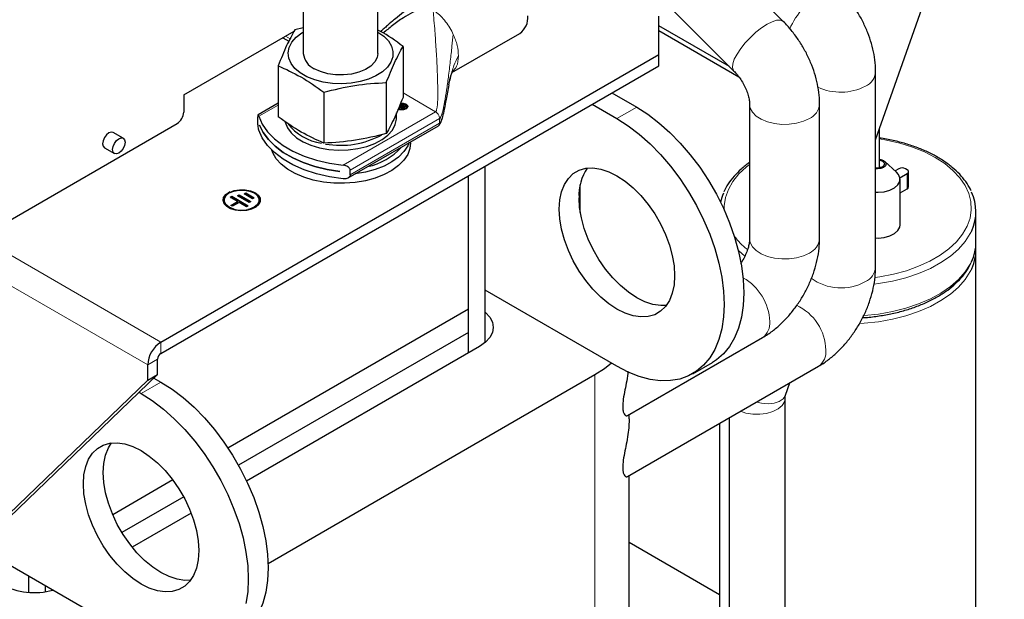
# Model space of a CAD drawing. Header units: millimetres. Extents: x 5 to 418, y 2 to 292.
# Tile 16 of 31: x 273 to 306, y 95 to 115. Entities that reach past the tile are written whole.
import ezdxf

# ---------------------------------------------------------------- set-up
doc = ezdxf.new("R2010")
doc.units = ezdxf.units.MM

msp = doc.modelspace()

# ---------------------------------------------------------------- linework, layer by layer
at = {"color": 7, "linetype": 'Continuous', "lineweight": 25}
for p, q in [((302.0545, 110.5138), (306.4692, 123.0297)), ((276.8524, 93.3195), (228.2035, 121.4039)), ((298.8853, 114.5672), (295.5726, 117.8719)), ((282.4172, 116.9328), (282.4172, 113.4706)), ((284.9772, 113.4706), (284.9772, 116.9328)), ((293.42, 116.6293), (297.1903, 112.8681)), ((294.6149, 113.4375), (294.6149, 114.7437)), ((278.3147, 112.0481), (282.1043, 114.2358)), ((282.4172, 114.3462), (282.1295, 114.2844)), ((297.0379, 113.0201), (294.6149, 114.4189)), ((294.6149, 114.2526), (297.3626, 112.6664)), ((281.7112, 114.0088), (281.923, 113.8865)), ((287.5158, 112.8118), (289.8443, 114.156)), ((285.8387, 113.7106), (285.8387, 111.9595)), ((277.5312, 103.5753), (294.6149, 113.4375)), ((294.6149, 113.0455), (294.6149, 113.4375)), ((277.5312, 103.1833), (294.6149, 113.0455)), ((281.5557, 113.0481), (281.5557, 111.297)), ((302.0545, 106.1365), (302.0545, 112.839)), ((285.2649, 112.4744), (285.2649, 110.7233)), ((278.3147, 112.0481), (278.3147, 111.4602)), ((283.1234, 112.1431), (283.1234, 110.392)), ((293.0082, 112.118), (293.8569, 111.628)), ((281.5557, 111.7634), (280.8641, 111.3641)), ((285.7016, 111.5942), (285.8312, 111.7146)), ((285.9093, 111.6671), (285.7016, 111.5942)), ((285.7757, 111.6765), (285.7079, 111.6583)), ((285.8312, 111.7015), (285.7242, 111.6021)), ((285.8445, 111.7302), (285.7279, 111.6955)), ((285.7342, 111.7105), (285.8445, 111.7432)), ((285.8312, 111.7146), (285.751, 111.6907)), ((285.751, 111.6907), (285.7757, 111.6765)), ((285.751, 111.6777), (285.751, 111.6907)), ((285.7602, 111.6723), (285.751, 111.6777)), ((285.7828, 111.5863), (285.8001, 111.6034)), ((285.8364, 111.5553), (285.7828, 111.5863)), ((285.8001, 111.5903), (285.7912, 111.5815)), ((285.8001, 111.6034), (285.8242, 111.5895)), ((285.8001, 111.5903), (285.8001, 111.6034)), ((285.8242, 111.5764), (285.8001, 111.5903)), ((285.8905, 111.7311), (285.8143, 111.6578)), ((285.8143, 111.6578), (285.9422, 111.7012)), ((285.9422, 111.6881), (285.8143, 111.6448)), ((285.8143, 111.6448), (285.8143, 111.6578)), ((285.8234, 111.6211), (285.8421, 111.6381)), ((285.8459, 111.6081), (285.8234, 111.6211)), ((285.8242, 111.5895), (285.8459, 111.6081)), ((285.8459, 111.595), (285.8242, 111.5764)), ((285.8242, 111.5764), (285.8242, 111.5895)), ((285.8312, 111.7015), (285.8312, 111.7146)), ((285.8421, 111.625), (285.8322, 111.616)), ((285.962, 111.6771), (285.8364, 111.5553)), ((285.8421, 111.6381), (285.8635, 111.6258)), ((285.8421, 111.625), (285.8421, 111.6381)), ((285.8635, 111.6127), (285.8421, 111.625)), ((285.8445, 111.7432), (285.8905, 111.7311)), ((285.8445, 111.7302), (285.8445, 111.7432)), ((285.8798, 111.7208), (285.8445, 111.7302)), ((285.8459, 111.595), (285.8459, 111.6081)), ((285.8635, 111.6258), (285.9093, 111.6671)), ((285.9093, 111.654), (285.8635, 111.6127)), ((285.8635, 111.6127), (285.8635, 111.6258)), ((285.9093, 111.654), (285.9093, 111.6671)), ((285.9422, 111.7012), (285.962, 111.6771)), ((285.9422, 111.6881), (285.9422, 111.7012)), ((285.9561, 111.6713), (285.9422, 111.6881)), ((285.973, 111.6361), (285.973, 111.6492)), ((292.3293, 111.7261), (293.1781, 111.2361)), ((297.7311, 111.7287), (297.7311, 107.1165)), ((300.1311, 107.1165), (300.1311, 111.7287)), ((280.8559, 111.1376), (280.8559, 111.2944)), ((285.6172, 111.2627), (285.6172, 111.4325)), ((271.0937, 107.0303), (278.0884, 111.0682)), ((280.9134, 111.0135), (280.9134, 111.0148)), ((280.9134, 111.0135), (280.9138, 111.0137)), ((283.9526, 109.2029), (287.0516, 110.9919)), ((302.1879, 109.548), (302.1879, 110.8923)), ((276.2399, 110.5612), (275.8949, 110.7604)), ((275.5925, 110.2366), (275.9376, 110.0374)), ((286.0972, 110.4004), (286.0972, 110.4409)), ((284.0237, 109.3089), (284.0237, 109.4657)), ((288.6526, 103.5559), (288.6526, 109.6035)), ((302.1879, 109.5711), (302.2514, 109.5658)), ((302.7739, 109.3951), (302.3669, 109.7707)), ((302.8513, 109.5152), (302.7236, 109.4415)), ((303.1342, 109.4825), (303.0776, 109.5152)), ((283.674, 109.4211), (283.674, 109.4198)), ((288.0869, 103.2076), (288.0869, 109.277)), ((288.0869, 104.7034), (288.0869, 109.277)), ((302.8868, 109.2091), (303.1342, 109.3519)), ((302.8919, 107.5898), (302.8919, 109.1575)), ((303.181, 108.8947), (303.181, 109.4172)), ((291.9213, 108.0189), (291.9213, 108.9799)), ((302.8919, 108.6895), (303.1342, 108.8293)), ((279.9074, 108.5394), (279.9641, 108.572)), ((280.1615, 108.3922), (279.9074, 108.5394)), ((279.9187, 108.5329), (279.9641, 108.5589)), ((279.9641, 108.572), (280.5288, 108.2449)), ((279.9641, 108.5589), (279.9641, 108.572)), ((279.9641, 108.5589), (280.5175, 108.2384)), ((280.1621, 108.5881), (280.2188, 108.6207)), ((280.5574, 108.3592), (280.1621, 108.5881)), ((280.1734, 108.5816), (280.2188, 108.6077)), ((280.2188, 108.6207), (280.6141, 108.3917)), ((280.2188, 108.6077), (280.2188, 108.6207)), ((280.2188, 108.6077), (280.6028, 108.3852)), ((280.3886, 108.6532), (280.4453, 108.6858)), ((280.6709, 108.4897), (280.3886, 108.6532)), ((280.3999, 108.6467), (280.4453, 108.6728)), ((280.4453, 108.6858), (280.7276, 108.5223)), ((280.4453, 108.6728), (280.4453, 108.6858)), ((280.4453, 108.6728), (280.7163, 108.5158)), ((280.7276, 108.5223), (280.6709, 108.4897)), ((279.7031, 108.441), (279.7031, 108.428)), ((279.9349, 108.2618), (280.1615, 108.3922)), ((279.9913, 108.2291), (279.9349, 108.2618)), ((279.9462, 108.2553), (280.1615, 108.3791)), ((280.218, 108.3595), (279.9913, 108.2291)), ((280.1615, 108.3791), (280.1615, 108.3922)), ((280.4721, 108.2123), (280.218, 108.3595)), ((280.5288, 108.2449), (280.4721, 108.2123)), ((280.6141, 108.3917), (280.5574, 108.3592)), ((280.9031, 108.428), (280.9031, 108.441)), ((305.4977, 107.0004), (305.4977, 108.0456)), ((305.4977, 88.5792), (305.4977, 106.7391)), ((293.1781, 102.7441), (288.6526, 105.3566)), ((288.0869, 104.7034), (279.8336, 99.9388)), ((288.0869, 103.9065), (288.0869, 104.7034)), ((288.0869, 103.9065), (280.1933, 99.3496)), ((288.0869, 103.2076), (288.0869, 103.9065)), ((293.546, 101.0544), (298.1734, 103.7257)), ((288.4659, 103.4264), (280.4709, 98.8109)), ((277.0787, 102.2688), (277.0787, 102.7914)), ((277.4181, 102.4648), (277.4181, 102.9874)), ((293.546, 98.9641), (300.0968, 102.7457)), ((295.7779, 102.4866), (296.4567, 102.8785)), ((277.4181, 102.4648), (272.3269, 97.565)), ((277.0787, 102.2688), (277.4181, 102.4648)), ((292.4257, 102.4467), (281.2064, 95.9699)), ((277.0787, 102.2688), (271.9875, 97.3691)), ((277.2907, 102.3422), (277.5312, 102.2034)), ((298.9642, 101.753), (299.1143, 102.1786)), ((276.7817, 101.8523), (276.8524, 101.8115)), ((298.9464, 86.2062), (298.9464, 101.649)), ((293.5973, 100.9421), (293.5973, 101.084)), ((296.6977, 100.7835), (296.6977, 88.5792)), ((297.0264, 100.9732), (297.0264, 86.1894)), ((293.5973, 76.3825), (293.5973, 98.9937)), ((277.9413, 98.8464), (275.8775, 97.655)), ((278.3137, 98.2645), (276.1951, 97.0415)), ((278.5692, 97.7132), (276.5448, 96.5445)), ((296.6977, 94.9074), (293.5973, 96.6972)), ((273.0058, 94.9981), (273.0058, 95.5401)), ((273.5714, 95.0181), (273.5714, 95.2135))]:
    msp.add_line(p, q, dxfattribs=at)
at = {"color": 7, "linetype": 'Continuous', "lineweight": 18}
for p, q in [((287.5105, 114.2327), (287.5636, 114.1252)), ((281.9662, 113.9698), (281.8049, 114.0629)), ((286.9556, 111.4717), (285.8387, 112.1164)), ((281.5557, 111.6984), (280.8909, 111.3147)), ((285.9226, 111.5657), (285.9226, 111.5787)), ((285.942, 111.7177), (285.942, 111.7308)), ((293.8569, 111.628), (293.1781, 111.2361)), ((283.7872, 109.6427), (286.9556, 111.4717)), ((287.0913, 111.2365), (284.0237, 109.4657)), ((287.0913, 111.0798), (287.0913, 111.2365)), ((287.0913, 111.0798), (284.0237, 109.3089)), ((277.0787, 102.7914), (265.1956, 109.6514)), ((303.1342, 109.3519), (303.1342, 108.8293)), ((277.5312, 103.5753), (271.32, 107.1609)), ((277.5312, 103.5753), (277.5312, 103.1833)), ((277.4181, 102.9874), (277.0787, 102.7914)), ((292.4257, 74.7496), (292.4257, 102.4467)), ((277.5312, 102.2034), (276.8524, 101.8115))]:
    msp.add_line(p, q, dxfattribs=at)
at = {"color": 7, "linetype": 'Continuous', "lineweight": 18, "flags": 128}
for points in [[(298.328, 114.4709), (298.5037, 114.5586), (298.6575, 114.6069), (298.7824, 114.6137), (298.8724, 114.5786), (298.8853, 114.5672)], [(297.1903, 112.8681), (297.1726, 112.8895), (297.1421, 112.9838), (297.1535, 113.1124), (297.2063, 113.2693), (297.2979, 113.4472), (297.4241, 113.6377), (297.579, 113.8319), (297.7554, 114.0208), (297.9449, 114.1956), (298.1388, 114.3479), (298.328, 114.4709)], [(297.7311, 111.7283), (297.7526, 111.5982), (297.8288, 111.455), (297.9565, 111.3246), (298.1298, 111.2131), (298.3405, 111.1257), (298.5789, 111.0665), (298.8337, 111.0383), (299.0931, 111.0423), (299.3449, 111.0785), (299.5774, 111.145), (299.7797, 111.2389)], [(302.043, 105.7901), (302.1951, 105.8119), (302.6631, 105.9014), (303.11, 106.0217), (303.5297, 106.1712), (303.9164, 106.3477), (304.2651, 106.549), (304.5709, 106.7723), (304.8298, 107.0145), (305.0381, 107.2725), (305.1932, 107.5427), (305.2929, 107.8215), (305.3359, 108.105), (305.3216, 108.3895), (305.2501, 108.6712), (305.1225, 108.9461), (304.9404, 109.2107), (304.7064, 109.4612), (304.4236, 109.6944), (304.0958, 109.907), (303.7275, 110.0962), (303.3236, 110.2595), (302.8896, 110.3946), (302.4314, 110.4997), (302.1879, 110.5416)], [(297.7311, 109.6642), (297.6245, 109.5802), (297.3656, 109.3379), (297.1573, 109.0799), (297.0022, 108.8097), (296.9025, 108.531), (296.8595, 108.2474), (296.8598, 108.0988)], [(297.7311, 107.1165), (297.7526, 106.986), (297.8288, 106.8428), (297.9565, 106.7124), (298.1298, 106.6009), (298.3405, 106.5135), (298.5789, 106.4543), (298.8337, 106.426), (299.0931, 106.4301), (299.3449, 106.4663), (299.5774, 106.5328), (299.7797, 106.6267)], [(305.3499, 107.3927), (305.3013, 107.2952), (305.1258, 107.0235), (304.8977, 106.7651), (304.6201, 106.5234), (304.2965, 106.3015), (303.9313, 106.1024), (303.5291, 105.9286), (303.0953, 105.7823), (302.6353, 105.6657), (302.1554, 105.58), (302.0052, 105.5601)], [(297.5585, 106.5364), (297.3626, 106.703), (297.3425, 106.7218)], [(305.3499, 106.0863), (305.3013, 105.9888), (305.1258, 105.717), (304.8977, 105.4586), (304.6201, 105.2169), (304.2965, 104.995), (303.9313, 104.7959), (303.5291, 104.6221), (303.0953, 104.4759), (302.6353, 104.3592), (302.1554, 104.2735), (301.6616, 104.22), (301.5012, 104.2097)], [(301.6421, 104.4798), (301.6616, 104.4813), (302.1554, 104.5348), (302.6353, 104.6205), (303.0953, 104.7372), (303.5291, 104.8834), (303.9313, 105.0572), (304.2965, 105.2563), (304.6201, 105.4782), (304.8977, 105.7199), (305.1258, 105.9783), (305.3013, 106.25), (305.3409, 106.3284)], [(297.9701, 101.518), (298.1421, 101.4789), (298.3683, 101.4589), (298.5751, 101.4775), (298.7495, 101.5334), (298.8804, 101.6232), (298.9598, 101.7412), (298.9642, 101.753)], [(297.4211, 101.2011), (297.6052, 101.1403), (297.8363, 101.1016), (298.0768, 101.0972), (298.3116, 101.1275), (298.526, 101.1906), (298.7065, 101.2825), (298.8418, 101.3974), (298.9233, 101.5281), (298.9464, 101.6446)]]:
    msp.add_lwpolyline(points, dxfattribs=at)
at = {"color": 7, "linetype": 'Continuous', "lineweight": 25, "flags": 128}
for points in [[(284.97, 114.2054), (285.1768, 114.0624), (285.3361, 113.9004), (285.4427, 113.7245), (285.4931, 113.5405), (285.4859, 113.3543), (285.4212, 113.1718), (285.301, 112.9989), (285.1293, 112.8411), (284.9116, 112.7036), (284.6549, 112.5908), (284.3673, 112.5062), (284.0583, 112.4526), (283.7376, 112.4318), (283.4156, 112.4443), (283.1027, 112.4898), (282.8089, 112.5669), (282.5436, 112.6729), (282.3155, 112.8047), (282.1317, 112.9578), (281.9982, 113.1274), (281.9194, 113.3081), (281.8977, 113.4939), (281.9338, 113.6791), (282.0266, 113.8575), (282.1731, 114.0235), (282.3686, 114.1717), (282.4172, 114.2012)], [(284.9772, 113.4706), (284.9543, 113.3314), (284.873, 113.1786), (284.7368, 113.0395), (284.552, 112.9206), (284.3272, 112.8274), (284.0729, 112.7642), (283.8011, 112.7341), (283.5244, 112.7385), (283.2558, 112.777), (283.0079, 112.848), (282.7921, 112.9481)], [(293.8569, 111.628), (294.2413, 111.3828), (294.6214, 111.0939), (294.9932, 110.7642), (295.3525, 110.3975), (295.6954, 109.9978), (296.0182, 109.5694), (296.3173, 109.117), (296.5894, 108.6457), (296.8316, 108.1604), (297.0413, 107.6667), (297.216, 107.1698), (297.3539, 106.6753), (297.4535, 106.1885), (297.5137, 105.7148), (297.5339, 105.2593), (297.5137, 104.8271), (297.4535, 104.4229), (297.3539, 104.0511), (297.216, 103.7158), (297.0413, 103.4207), (296.8316, 103.169), (296.5894, 102.9634), (296.4567, 102.8785)], [(280.8909, 111.3147), (281.0094, 111.0439), (281.1897, 110.7848), (281.4286, 110.5419), (281.7217, 110.3197), (282.0638, 110.1223), (282.4487, 109.9531), (282.8693, 109.8152), (283.3182, 109.7111), (283.7872, 109.6427)], [(281.7928, 111.1219), (281.7954, 111.1107), (281.87, 110.9223), (282.0001, 110.7443), (282.1818, 110.5821), (282.4096, 110.4405), (282.6765, 110.3239), (282.9744, 110.2359), (283.2942, 110.179), (283.6263, 110.1551), (283.9606, 110.1648), (284.2868, 110.2079), (284.5952, 110.283), (284.8762, 110.3879), (285.1214, 110.5194), (285.3234, 110.6734), (285.4759, 110.8454), (285.5744, 111.03), (285.6159, 111.2218), (285.6172, 111.2627)], [(293.1781, 111.2361), (293.5625, 110.991), (293.9426, 110.702), (294.3143, 110.3723), (294.6737, 110.0056), (295.0166, 109.6059), (295.3394, 109.1775), (295.6385, 108.7252), (295.9106, 108.2538), (296.1528, 107.7686), (296.3624, 107.2748), (296.5372, 106.7779), (296.6751, 106.2834), (296.7747, 105.7966), (296.8349, 105.3229), (296.8551, 104.8674), (296.8349, 104.4352), (296.7747, 104.031), (296.6751, 103.6592), (296.5372, 103.3239), (296.3624, 103.0288), (296.1528, 102.7771), (295.9106, 102.5715), (295.6385, 102.4143), (295.3394, 102.3073), (295.0166, 102.2516), (294.6737, 102.2478), (294.3143, 102.296), (293.9426, 102.3955), (293.5625, 102.5455), (293.1781, 102.7441)], [(283.7872, 109.1723), (283.3182, 109.2407), (282.8693, 109.3448), (282.4487, 109.4827), (282.0638, 109.6519), (281.7217, 109.8494), (281.4286, 110.0716), (281.1897, 110.3144), (281.0094, 110.5736), (280.8909, 110.8443)], [(280.9134, 111.0148), (281.0383, 110.7603), (281.2181, 110.517), (281.45, 110.2889), (281.7302, 110.0797), (282.0542, 109.8926), (282.4167, 109.7309), (282.8118, 109.597), (283.2332, 109.4932), (283.674, 109.4211)], [(283.674, 109.4198), (283.2332, 109.4919), (282.8118, 109.5957), (282.4167, 109.7296), (282.0542, 109.8913), (281.7302, 110.0784), (281.45, 110.2876), (281.2181, 110.5157), (281.0383, 110.759), (280.9134, 111.0135)], [(275.8949, 110.7604), (275.8255, 110.7739), (275.7437, 110.7454), (275.6619, 110.6794), (275.5925, 110.5858), (275.5461, 110.479), (275.5299, 110.3751), (275.5461, 110.29), (275.5925, 110.2366), (275.5925, 110.2366)], [(276.0887, 110.0524), (276.0069, 110.024), (275.9375, 110.0374), (275.8912, 110.0908), (275.8749, 110.1759), (275.8912, 110.2798), (275.9375, 110.3866), (276.0069, 110.4802), (276.0887, 110.5462), (276.1706, 110.5747), (276.2399, 110.5612), (276.2863, 110.5079), (276.3026, 110.4228), (276.2863, 110.3189), (276.2399, 110.212), (276.1706, 110.1184), (276.0887, 110.0524)], [(286.0972, 110.4004), (286.0757, 110.2152), (285.9988, 110.0078), (285.868, 109.8096), (285.6863, 109.6252), (285.458, 109.459), (285.1885, 109.3148), (284.8839, 109.1962), (284.5516, 109.1057), (284.1992, 109.0456), (283.8351, 109.0172), (283.4677, 109.0213), (283.1057, 109.0577), (282.7576, 109.1255), (282.4315, 109.2233), (282.135, 109.3486), (281.8752, 109.4986), (281.6581, 109.6697), (281.4888, 109.858), (281.3713, 110.059), (281.3339, 110.159)], [(286.0468, 110.4118), (285.9988, 110.3017), (285.868, 110.1035), (285.6863, 109.9191), (285.458, 109.7529), (285.1885, 109.6088), (284.8839, 109.4901), (284.5516, 109.3997), (284.1992, 109.3395), (284.1867, 109.338)], [(302.3252, 109.801), (302.3894, 109.7455), (302.4119, 109.6801), (302.3894, 109.6147), (302.3252, 109.5593), (302.2292, 109.5223), (302.1159, 109.5093), (302.0545, 109.513)], [(302.1879, 109.8459), (302.2292, 109.838), (302.3252, 109.801)], [(302.1879, 109.8123), (302.2078, 109.8081), (302.2856, 109.7781)], [(291.1982, 108.1331), (291.2184, 108.4468), (291.2784, 108.7309), (291.3771, 108.9795), (291.5125, 109.1877), (291.6818, 109.3511), (291.8815, 109.4665), (292.1077, 109.5314), (292.3556, 109.5446), (292.6203, 109.5058), (292.8963, 109.4158), (293.1781, 109.2764), (293.4599, 109.0905), (293.7359, 108.8618), (294.0006, 108.595), (294.2485, 108.2955), (294.4747, 107.9695), (294.6744, 107.6235), (294.8437, 107.2646), (294.9791, 106.9002), (295.0778, 106.5375), (295.1379, 106.1841), (295.158, 105.8471), (295.1379, 105.5334), (295.0778, 105.2493), (294.9791, 105.0006), (294.8437, 104.7925), (294.6744, 104.6291), (294.4747, 104.5137), (294.2485, 104.4488), (294.0006, 104.4356), (293.7359, 104.4744), (293.4599, 104.5644), (293.1781, 104.7038), (292.8963, 104.8897), (292.6203, 105.1184), (292.3556, 105.3852), (292.1077, 105.6847), (291.8815, 106.0107), (291.6818, 106.3567), (291.5125, 106.7155), (291.3771, 107.08), (291.2784, 107.4426), (291.2184, 107.796), (291.1982, 108.1331)], [(302.2856, 109.7781), (302.3377, 109.7332), (302.3559, 109.6801), (302.3377, 109.6271), (302.2856, 109.5822), (302.2078, 109.5521), (302.1159, 109.5416), (302.0545, 109.5462)], [(302.0545, 108.711), (302.1424, 108.7098), (302.3507, 108.7306), (302.5415, 108.783), (302.7008, 108.8631), (302.8167, 108.9651), (302.8807, 109.0814), (302.8879, 109.2034), (302.8378, 109.3219), (302.7739, 109.3951)], [(279.6631, 108.428), (279.6849, 108.5236), (279.7612, 108.6245), (279.8856, 108.708), (280.0472, 108.7666), (280.2314, 108.7951), (280.4221, 108.791), (280.6022, 108.7546), (280.7557, 108.6892)], [(280.0429, 108.1289), (280.0307, 108.1324), (279.8788, 108.1961), (279.7685, 108.2838), (279.7105, 108.3869), (279.7105, 108.4952), (279.7685, 108.5983), (279.8788, 108.686), (280.0307, 108.7497), (280.2092, 108.7832), (280.397, 108.7832), (280.5755, 108.7497), (280.7274, 108.686)], [(280.6102, 108.7652), (280.7557, 108.7023), (280.8689, 108.6137), (280.9319, 108.5097), (280.9391, 108.3997), (280.8897, 108.2933), (280.7882, 108.2001), (280.6436, 108.1282), (280.4687, 108.0842), (280.2792, 108.0718), (280.0917, 108.0923), (279.9231, 108.1438), (279.7882, 108.2217), (279.699, 108.319), (279.6636, 108.4272), (279.6849, 108.5367), (279.7612, 108.6376), (279.8856, 108.7211), (279.9088, 108.7321)], [(280.7274, 108.686), (280.8377, 108.5983), (280.8957, 108.4952), (280.8957, 108.3869), (280.8377, 108.2838), (280.7274, 108.1961), (280.5755, 108.1324), (280.5104, 108.116)], [(294.8756, 104.8334), (294.6794, 104.8275), (294.4147, 104.8662), (294.1387, 104.9563), (293.8569, 105.0956), (293.5752, 105.2816), (293.2991, 105.5103), (293.0344, 105.7771), (292.7865, 106.0765), (292.5604, 106.4026), (292.3606, 106.7485), (292.1913, 107.1074), (292.0559, 107.4719), (291.9572, 107.8345), (291.8972, 108.1879), (291.877, 108.5249)], [(280.9031, 108.428), (280.8957, 108.3738), (280.8377, 108.2707), (280.7274, 108.1831), (280.5755, 108.1194), (280.397, 108.0859), (280.2092, 108.0859), (280.0307, 108.1194), (279.8788, 108.1831), (279.7685, 108.2707), (279.7105, 108.3738), (279.7031, 108.428)], [(302.0545, 107.1432), (302.1424, 107.1421), (302.3507, 107.1628), (302.5415, 107.2152), (302.7008, 107.2954), (302.8167, 107.3974), (302.8807, 107.5137), (302.8919, 107.5898)], [(288.6526, 104.6032), (288.6649, 104.5927), (288.8128, 104.433), (288.9038, 104.2597), (288.9346, 104.0795), (288.9038, 103.8993), (288.8128, 103.7261), (288.6649, 103.5664), (288.4659, 103.4264)], [(292.9876, 102.8541), (292.7461, 102.6554), (292.4257, 102.4467)], [(277.5312, 102.2034), (277.9156, 101.9582), (278.2957, 101.6692), (278.6675, 101.3396), (279.0268, 100.9729), (279.3697, 100.5732), (279.6925, 100.1448), (279.9916, 99.6924), (280.2638, 99.221), (280.506, 98.7358), (280.7156, 98.2421), (280.8903, 97.7452), (281.0282, 97.2507), (281.1279, 96.7639), (281.1881, 96.2901), (281.2082, 95.8347), (281.1881, 95.4025), (281.1279, 94.9983), (281.0282, 94.6265), (280.8903, 94.2912), (280.7156, 93.9961), (280.506, 93.7443), (280.2638, 93.5388), (280.131, 93.4539)], [(276.8524, 101.8115), (277.2368, 101.5663), (277.6169, 101.2774), (277.9887, 100.9477), (278.348, 100.581), (278.6909, 100.1813), (279.0137, 99.7529), (279.3128, 99.3005), (279.5849, 98.8292), (279.8271, 98.3439), (280.0368, 97.8502), (280.2115, 97.3533), (280.3494, 96.8588), (280.449, 96.372), (280.5092, 95.8983), (280.5294, 95.4428), (280.5092, 95.0106), (280.449, 94.6064)], [(278.8323, 96.4225), (278.8122, 96.1088), (278.7521, 95.8247), (278.6534, 95.576), (278.518, 95.3679), (278.3487, 95.2045), (278.149, 95.0891), (277.9228, 95.0242), (277.6749, 95.011), (277.4102, 95.0498), (277.1342, 95.1398), (276.8524, 95.2792), (276.5707, 95.4651), (276.2946, 95.6938), (276.0299, 95.9606), (275.782, 96.26), (275.5559, 96.5861), (275.3561, 96.9321), (275.1868, 97.2909), (275.0514, 97.6554), (274.9527, 98.018), (274.8927, 98.3714), (274.8725, 98.7084), (274.8927, 99.0222), (274.9527, 99.3063), (275.0514, 99.5549), (275.1868, 99.7631), (275.3561, 99.9265), (275.5559, 100.0418), (275.782, 100.1068), (276.0299, 100.12), (276.2946, 100.0812), (276.5707, 99.9912), (276.8524, 99.8518), (277.1342, 99.6659), (277.4102, 99.4372), (277.6749, 99.1704), (277.9228, 98.8709), (278.149, 98.5449), (278.3487, 98.1989), (278.518, 97.84), (278.6534, 97.4756), (278.7521, 97.1129), (278.8122, 96.7595), (278.8323, 96.4225)], [(278.55, 95.4088), (278.3537, 95.4028), (278.089, 95.4416), (277.813, 95.5316), (277.5312, 95.671), (277.2495, 95.857), (276.9734, 96.0857), (276.7088, 96.3525), (276.4608, 96.6519), (276.2347, 96.978), (276.0349, 97.3239), (275.8656, 97.6828), (275.7303, 98.0473), (275.6315, 98.4099), (275.5715, 98.7633), (275.5513, 99.1003), (275.5715, 99.4141), (275.6315, 99.6982), (275.7303, 99.9468), (275.8337, 100.114)]]:
    msp.add_lwpolyline(points, dxfattribs=at)
at = {"color": 7, "linetype": 'Continuous', "lineweight": 18}
for centre, radius, start, end in [((301.6555, 113.1588), 2.7999, 120.09838, 155.92219), ((301.4635, 112.8921), 0.5934, 293.80826, 354.89005), ((300.8515, 113.9871), 1.846, 245.07812, 297.4669), ((299.5401, 111.7817), 0.5934, 293.80826, 354.89005), ((299.2163, 108.7303), 2.5237, 217.12386, 231.45375), ((299.5401, 107.1696), 0.5934, 293.81015, 354.86971), ((301.4634, 106.1895), 0.5934, 293.81015, 354.86971), ((296.6098, 104.2041), 1.8136, 2.24407, 60.32253), ((300.8653, 107.1688), 1.7374, 233.90417, 298.8257), ((298.5973, 103.2552), 1.7485, 1.30707, 64.96447), ((297.8319, 104.2112), 0.5936, 305.12687, 6.18531), ((299.7552, 103.2312), 0.5936, 305.12687, 6.18531)]:
    msp.add_arc(centre, radius, start, end, dxfattribs=at)
at = {"color": 7, "linetype": 'Continuous', "lineweight": 25}
for centre, radius, start, end in [((289.4645, 114.6918), 0.6568, 305.32586, 5.98632), ((283.0477, 113.5272), 0.633, 185.13029, 246.18985), ((277.8235, 111.4825), 0.4918, 302.60548, 357.39452), ((283.3025, 112.1646), 1.7926, 217.61023, 261.46336), ((283.6927, 113.2751), 2.9548, 260.06567, 298.78668), ((284.1987, 111.6611), 2.1146, 281.54421, 318.45042), ((293.5561, 108.6034), 1.6809, 146.19457, 182.67593), ((302.9645, 109.2969), 0.2459, 62.60967, 117.39033), ((303.1094, 109.4172), 0.0699, 290.78342, 69.21658), ((303.101, 108.9026), 0.0805, 294.37466, 354.3052), ((280.6306, 108.4016), 0.3137, 4.82564, 66.4945), ((298.3218, 108.0125), 1.6278, 155.81227, 167.42229), ((303.9651, 108.0458), 1.531, 334.7512, 25.99036), ((303.94, 107.0095), 1.5577, 334.06981, 359.66496), ((303.9691, 106.7411), 1.5282, 334.62788, 4.82894), ((278.0612, 102.7467), 0.9836, 122.60548, 177.39452), ((277.6637, 102.9762), 0.2459, 122.60548, 177.39452), ((273.1977, 97.4645), 2.4782, 242.70119, 284.66718)]:
    msp.add_arc(centre, radius, start, end, dxfattribs=at)
for points, knots in [([(302.0545, 112.839), (302.0529, 112.9125), (302.0486, 113.109), (302.0054, 113.4335), (301.9172, 113.8091), (301.7902, 114.1813), (301.6281, 114.5443), (301.4337, 114.8933), (301.209, 115.2233), (300.997, 115.4836), (300.8575, 115.6272), (300.8087, 115.6775)], [0, 0, 0, 0, 0.0733961, 0.1962686, 0.3194166, 0.4424019, 0.564942, 0.6872957, 0.8099854, 0.9334745, 1, 1, 1, 1]), ([(286.1627, 115.0788), (286.06, 115.0142), (285.854, 114.8846), (285.5969, 114.6783), (285.3953, 114.5084), (285.2489, 114.379), (285.1503, 114.2903), (285.0926, 114.2368), (285.0718, 114.2176)], [0, 0, 0, 0, 0.2526015, 0.5069775, 0.7053656, 0.8244171, 0.9366876, 1, 1, 1, 1]), ([(286.7499, 115.0371), (286.6543, 115.0266), (286.4447, 115.0037), (286.1471, 114.8702), (285.8175, 114.68), (285.4831, 114.4393), (285.2614, 114.2523), (285.155, 114.1625)], [0, 0, 0, 0, 0.1439367, 0.3155519, 0.5123668, 0.7659858, 1, 1, 1, 1]), ([(300.1311, 111.7287), (300.1295, 111.8022), (300.1253, 111.9987), (300.0821, 112.3232), (299.9939, 112.6988), (299.8669, 113.071), (299.7048, 113.4339), (299.5103, 113.783), (299.2857, 114.113), (299.0736, 114.3732), (298.9342, 114.5169), (298.8853, 114.5672)], [0, 0, 0, 0, 0.0733961, 0.1962686, 0.3194166, 0.4424019, 0.564942, 0.6872957, 0.8099854, 0.9334745, 1, 1, 1, 1]), ([(282.1295, 114.2844), (282.0348, 114.1126), (281.8436, 113.7657), (281.6523, 113.2889), (281.5557, 113.0481)], [0, 0, 0, 0, 0.4952157, 1, 1, 1, 1]), ([(285.8387, 113.7106), (285.5799, 113.901), (285.2928, 114.1123), (285.0056, 114.2521), (284.9772, 114.2659)], [0, 0, 0, 0, 0.9011281, 1, 1, 1, 1]), ([(285.2649, 112.4744), (285.3596, 112.7107), (285.5509, 113.188), (285.7421, 113.5353), (285.8387, 113.7106)], [0, 0, 0, 0, 0.4952157, 1, 1, 1, 1]), ([(281.5557, 113.0481), (281.8145, 112.931), (282.337, 112.6946), (282.8596, 112.3281), (283.1234, 112.1431)], [0, 0, 0, 0, 0.4952157, 1, 1, 1, 1]), ([(297.1903, 112.8681), (297.2109, 112.8469), (297.2717, 112.7842), (297.3742, 112.6572), (297.4875, 112.4852), (297.5849, 112.2997), (297.6595, 112.114), (297.7074, 111.9439), (297.7288, 111.8104), (297.7304, 111.7533), (297.7311, 111.7287)], [0, 0, 0, 0, 0.06949005, 0.20560642, 0.3445788, 0.48550799, 0.62606607, 0.76402859, 0.89837226, 1, 1, 1, 1]), ([(287.411, 112.3913), (287.4284, 112.4721), (287.454, 112.5905), (287.4835, 112.7043), (287.5044, 112.7842), (287.5205, 112.8161), (287.5094, 112.8092), (287.5092, 112.8091)], [0, 0, 0, 0, 0.3395008, 0.4978343, 0.655319, 0.9944125, 1, 1, 1, 1]), ([(283.1234, 112.1431), (283.4769, 112.2301), (284.1907, 112.4057), (284.9045, 112.4513), (285.2649, 112.4744)], [0, 0, 0, 0, 0.4952157, 1, 1, 1, 1]), ([(287.4161, 112.3936), (287.3814, 112.2261), (287.3237, 111.9471), (287.2582, 111.5809), (287.2039, 111.3273), (287.1566, 111.1739), (287.1187, 111.1025), (287.0996, 111.0867), (287.0913, 111.0798)], [0, 0, 0, 0, 0.3667467, 0.6108939, 0.8119803, 0.9385099, 0.9733174, 1, 1, 1, 1]), ([(285.8387, 111.9595), (285.744, 111.7232), (285.5527, 111.246), (285.3614, 110.8986), (285.2649, 110.7233)], [0, 0, 0, 0, 0.4952157, 1, 1, 1, 1]), ([(285.942, 111.5675), (285.925, 111.5592), (285.8909, 111.5426), (285.8257, 111.5328), (285.7573, 111.534), (285.699, 111.5469), (285.6699, 111.5619), (285.6591, 111.5675)], [0, 0, 0, 0, 0.2108631, 0.4224034, 0.6273414, 0.8615074, 1, 1, 1, 1]), ([(285.9226, 111.5787), (285.9079, 111.5716), (285.8785, 111.5573), (285.8222, 111.5488), (285.7632, 111.5498), (285.7129, 111.5609), (285.6879, 111.5739), (285.6786, 111.5787)], [0, 0, 0, 0, 0.2108261, 0.4223241, 0.6273443, 0.8615512, 1, 1, 1, 1]), ([(285.9226, 111.5657), (285.9079, 111.5585), (285.8785, 111.5442), (285.8222, 111.5358), (285.7632, 111.5368), (285.7129, 111.5479), (285.6879, 111.5609), (285.6786, 111.5657)], [0, 0, 0, 0, 0.2108261, 0.4223241, 0.6273443, 0.8615512, 1, 1, 1, 1]), ([(285.7477, 111.7427), (285.7583, 111.7448), (285.7863, 111.7504), (285.8381, 111.7481), (285.8881, 111.7375), (285.9132, 111.7244), (285.9226, 111.7196)], [0, 0, 0, 0, 0.1754602, 0.4668711, 0.8020101, 1, 1, 1, 1]), ([(285.942, 111.7177), (285.9249, 111.7261), (285.8908, 111.7428), (285.8262, 111.7517), (285.7766, 111.7535), (285.7532, 111.7477), (285.7494, 111.7467)], [0, 0, 0, 0, 0.31643, 0.6338761, 0.9414147, 1, 1, 1, 1]), ([(285.7551, 111.7602), (285.7621, 111.7616), (285.7895, 111.7667), (285.8441, 111.7637), (285.902, 111.7516), (285.9312, 111.7364), (285.942, 111.7308)], [0, 0, 0, 0, 0.1089023, 0.4239343, 0.7859879, 1, 1, 1, 1]), ([(285.9226, 111.7196), (285.935, 111.7111), (285.9599, 111.6941), (285.9746, 111.6616), (285.9727, 111.6276), (285.9534, 111.5986), (285.9309, 111.5841), (285.9226, 111.5787)], [0, 0, 0, 0, 0.2113434, 0.4234129, 0.6277139, 0.8610297, 1, 1, 1, 1]), ([(285.9711, 111.6361), (285.9713, 111.6295), (285.9717, 111.6106), (285.9531, 111.5855), (285.9309, 111.5711), (285.9226, 111.5657)], [0, 0, 0, 0, 0.255624, 0.7221327, 1, 1, 1, 1]), ([(285.942, 111.7308), (285.9564, 111.721), (285.9852, 111.7013), (286.0022, 111.6636), (286.0001, 111.6241), (285.9777, 111.5906), (285.9517, 111.5738), (285.942, 111.5675)], [0, 0, 0, 0, 0.2113094, 0.4233425, 0.6276605, 0.8610576, 1, 1, 1, 1]), ([(285.9975, 111.6483), (285.9975, 111.6519), (285.9972, 111.6696), (285.9772, 111.6947), (285.9515, 111.7115), (285.942, 111.7177)], [0, 0, 0, 0, 0.1389777, 0.6787005, 1, 1, 1, 1]), ([(285.9422, 111.6909), (285.9476, 111.6875), (285.9561, 111.682), (285.9588, 111.675), (285.9598, 111.6724)], [0, 0, 0, 0, 0.63821663, 1, 1, 1, 1]), ([(280.8909, 111.3147), (280.8853, 111.3306), (280.8743, 111.3621), (280.8638, 111.3689), (280.8579, 111.3495), (280.856, 111.3206), (280.8559, 111.299), (280.8559, 111.2944)], [0, 0, 0, 0, 0.2889659, 0.5712824, 0.7593154, 0.9486095, 1, 1, 1, 1]), ([(283.1234, 110.392), (282.8646, 110.5091), (282.3421, 110.7456), (281.8195, 111.1121), (281.5557, 111.297)], [0, 0, 0, 0, 0.4952157, 1, 1, 1, 1]), ([(287.0522, 110.9922), (287.0604, 110.9982), (287.0802, 111.0124), (287.1201, 111.0714), (287.1481, 111.1395), (287.1613, 111.2015), (287.1646, 111.2169)], [0, 0, 0, 0, 0.1137597, 0.2740345, 0.8201014, 1, 1, 1, 1]), ([(280.8909, 110.8443), (280.8853, 110.8655), (280.8743, 110.9073), (280.8638, 110.9877), (280.8579, 111.0622), (280.856, 111.1102), (280.8559, 111.1328), (280.8559, 111.1376)], [0, 0, 0, 0, 0.2889659, 0.5712824, 0.7593154, 0.9486095, 1, 1, 1, 1]), ([(285.2649, 110.7233), (284.9114, 110.6363), (284.1976, 110.4607), (283.4838, 110.4151), (283.1234, 110.392)], [0, 0, 0, 0, 0.4952157, 1, 1, 1, 1]), ([(305.3278, 108.7604), (305.3209, 108.7776), (305.2773, 108.8862), (305.1501, 109.0769), (304.9454, 109.3291), (304.6917, 109.5658), (304.397, 109.7851), (304.0637, 109.9842), (303.6963, 110.1606), (303.2993, 110.3128), (302.8767, 110.4373), (302.5045, 110.5239), (302.2697, 110.5573), (302.1879, 110.569)], [0, 0, 0, 0, 0.0189036, 0.1197865, 0.2216273, 0.3242869, 0.4274866, 0.5309576, 0.6345007, 0.7379971, 0.8414142, 0.9447493, 1, 1, 1, 1]), ([(284.0237, 109.4657), (284.0218, 109.4807), (284.0178, 109.5109), (283.9883, 109.5531), (283.9435, 109.5913), (283.8793, 109.6239), (283.8236, 109.6384), (283.7914, 109.6422), (283.7872, 109.6427)], [0, 0, 0, 0, 0.1618768, 0.3231749, 0.4978016, 0.7091882, 0.9622475, 1, 1, 1, 1]), ([(297.7311, 109.731), (297.7292, 109.7298), (297.6189, 109.6602), (297.4354, 109.5032), (297.1863, 109.2612), (296.9937, 109), (296.8804, 108.8188), (296.8467, 108.7232), (296.8462, 108.7215)], [0, 0, 0, 0, 0.0043498, 0.2530669, 0.5016076, 0.749418, 0.9957317, 1, 1, 1, 1]), ([(284.0237, 109.3089), (284.0218, 109.2941), (284.0178, 109.2645), (283.9883, 109.2263), (283.9435, 109.1948), (283.8793, 109.1729), (283.8236, 109.169), (283.7914, 109.1719), (283.7872, 109.1723)], [0, 0, 0, 0, 0.1618768, 0.3231749, 0.4978016, 0.7091882, 0.9622475, 1, 1, 1, 1]), ([(297.7311, 107.1165), (297.7308, 107.1002), (297.7299, 107.0548), (297.7163, 106.9474), (297.6792, 106.794), (297.6169, 106.6196), (297.5314, 106.4365), (297.4587, 106.3208), (297.4224, 106.2632)], [0, 0, 0, 0, 0.0951673, 0.2658562, 0.4416706, 0.6244568, 0.8129038, 1, 1, 1, 1]), ([(298.1734, 103.7257), (298.2363, 103.7639), (298.4043, 103.8658), (298.6637, 104.0654), (298.9449, 104.3296), (299.2037, 104.6256), (299.437, 104.9475), (299.642, 105.2904), (299.8158, 105.65), (299.9561, 106.0224), (300.0587, 106.4039), (300.1203, 106.771), (300.1277, 107.0074), (300.1311, 107.1165)], [0, 0, 0, 0, 0.0567195, 0.1516687, 0.2468322, 0.3418706, 0.4365649, 0.5311147, 0.6259237, 0.7213501, 0.8178803, 0.9159578, 1, 1, 1, 1]), ([(300.0968, 102.7457), (300.1596, 102.7838), (300.3276, 102.8858), (300.587, 103.0854), (300.8682, 103.3495), (301.127, 103.6456), (301.3604, 103.9675), (301.5653, 104.3104), (301.7391, 104.6699), (301.8794, 105.0423), (301.982, 105.4238), (302.0436, 105.791), (302.051, 106.0274), (302.0545, 106.1365)], [0, 0, 0, 0, 0.0567195, 0.1516687, 0.2468322, 0.3418706, 0.4365649, 0.5311147, 0.6259237, 0.7213501, 0.8178803, 0.9159578, 1, 1, 1, 1]), ([(301.6082, 104.4127), (301.6436, 104.4144), (301.8357, 104.4232), (302.1787, 104.4682), (302.6303, 104.5486), (303.0642, 104.6595), (303.476, 104.7966), (303.8609, 104.9595), (304.2147, 105.1465), (304.5329, 105.3558), (304.8123, 105.5853), (305.0467, 105.833), (305.2214, 106.0667), (305.2956, 106.2221), (305.3256, 106.285)], [0, 0, 0, 0, 0.0206468, 0.1120695, 0.2035348, 0.2950661, 0.3866854, 0.4784113, 0.5702535, 0.6622025, 0.7542068, 0.8461145, 0.937704, 1, 1, 1, 1]), ([(293.5613, 102.5676), (293.5585, 102.5426), (293.5446, 102.415), (293.4997, 102.1761), (293.4381, 101.8575), (293.3851, 101.5714), (293.3783, 101.4191), (293.3758, 101.362)], [0, 0, 0, 0, 0.0677719, 0.3465409, 0.5963846, 0.8485463, 1, 1, 1, 1]), ([(298.9464, 101.649), (298.9467, 101.66), (298.9477, 101.696), (298.9574, 101.7297), (298.9642, 101.753)], [0, 0, 0, 0, 0.3076996, 1, 1, 1, 1]), ([(293.3758, 101.362), (293.3784, 101.312), (293.3846, 101.1957), (293.4393, 101.0745), (293.5036, 101.0319), (293.5333, 101.0546), (293.5421, 101.0613)], [0, 0, 0, 0, 0.1749424, 0.4062864, 0.8247711, 1, 1, 1, 1]), ([(293.5955, 100.9421), (293.5942, 100.8644), (293.5914, 100.6953), (293.5553, 100.4022), (293.5009, 100.0868), (293.4378, 99.7668), (293.3851, 99.4811), (293.3783, 99.3288), (293.3758, 99.2717)], [0, 0, 0, 0, 0.1614132, 0.3510803, 0.5451301, 0.7190451, 0.8945738, 1, 1, 1, 1]), ([(293.3758, 99.2717), (293.3784, 99.2216), (293.3846, 99.1054), (293.4393, 98.9841), (293.5036, 98.9415), (293.5333, 98.9642), (293.5421, 98.9709)], [0, 0, 0, 0, 0.1749424, 0.4062864, 0.8247711, 1, 1, 1, 1])]:
    msp.add_open_spline(points, degree=3, knots=knots, dxfattribs=at)
at = {"color": 7, "linetype": 'Continuous', "lineweight": 18}
for points in [[(286.8671, 114.9695), (286.9281, 114.9258), (287.0501, 114.8384), (287.2227, 114.6611), (287.3813, 114.4592), (287.4674, 114.3082), (287.5105, 114.2327)], [(287.5636, 114.1252), (287.615, 113.9981), (287.7179, 113.7438), (287.7339, 113.5071), (287.7419, 113.3888)], [(287.077, 111.3149), (287.0705, 111.3311), (287.0575, 111.3634), (287.0278, 111.4081), (286.9932, 111.4465), (286.9681, 111.4633), (286.9556, 111.4717)], [(287.0913, 111.2365), (287.0907, 111.2491), (287.0895, 111.2741), (287.0812, 111.3013), (287.077, 111.3149)]]:
    msp.add_open_spline(points, degree=3, dxfattribs=at)
for points, knots in [([(286.9556, 111.4717), (286.96, 111.4754), (286.9699, 111.4836), (286.9807, 111.5056), (286.997, 111.5531), (287.0232, 111.7122), (287.0342, 112.0266), (287.0294, 112.4983), (287.0065, 113.0733), (286.9709, 113.692), (286.9311, 114.248), (286.8947, 114.6936), (286.8757, 114.8839), (286.8671, 114.9695)], [0, 0, 0, 0, 0.0055094, 0.0123854, 0.0209664, 0.0483404, 0.1451222, 0.2790763, 0.4352218, 0.6178952, 0.789429, 0.9052878, 1, 1, 1, 1]), ([(287.0913, 111.2365), (287.0978, 111.2417), (287.1125, 111.2535), (287.1303, 111.2838), (287.1604, 111.3486), (287.2126, 111.5219), (287.2725, 111.819), (287.3366, 112.2226), (287.3998, 112.6918), (287.4602, 113.1961), (287.5144, 113.6868), (287.5484, 113.9899), (287.5636, 114.1252)], [0, 0, 0, 0, 0.0097714, 0.0222223, 0.03767, 0.0858693, 0.208084, 0.3462287, 0.4999402, 0.6871451, 0.8603328, 1, 1, 1, 1]), ([(287.7419, 113.3888), (287.686, 113.2796), (287.5605, 113.0345), (287.4744, 112.6928), (287.4312, 112.4711), (287.4161, 112.3936)], [0, 0, 0, 0, 0.3430472, 0.7703723, 1, 1, 1, 1]), ([(287.7419, 113.3888), (287.7312, 113.2575), (287.7119, 113.0197), (287.5822, 112.8961), (287.5241, 112.8407)], [0, 0, 0, 0, 0.5517986, 1, 1, 1, 1]), ([(287.0516, 110.9919), (287.0516, 110.9919), (287.0662, 110.9947), (287.0844, 111.0236), (287.089, 111.061), (287.0913, 111.0798)], [0, 0, 0, 0, 0.0001021, 0.5000511, 1, 1, 1, 1])]:
    msp.add_open_spline(points, degree=3, knots=knots, dxfattribs=at)

doc.saveas('drawing.dxf')
